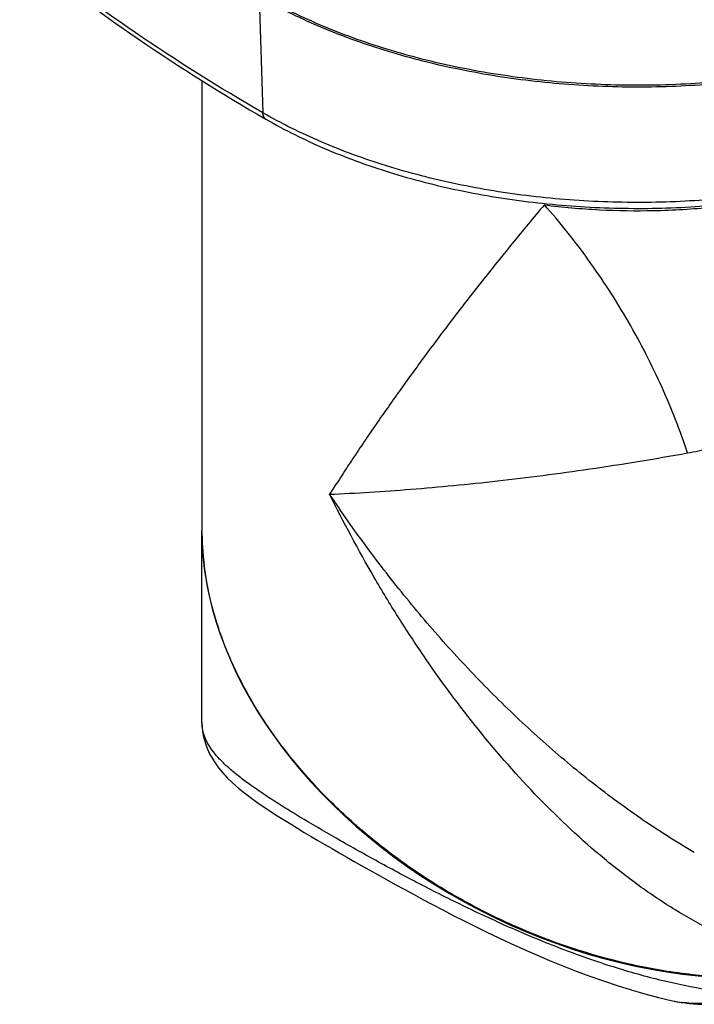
# Model space of a CAD drawing. Header units: millimetres. Extents: x 20 to 4180, y 42 to 2950.
# Tile 110 of 133: x 3423 to 3535, y 2114 to 2278. Entities that reach past the tile are written whole.
import ezdxf

# ---------------------------------------------------------------- set-up
doc = ezdxf.new("R2010")
doc.units = ezdxf.units.MM
doc.header["$LTSCALE"] = 231.275
for name, color, linetype in [('DEFAULT_VBL19', 7, 'CONTINUOUS'), ('MIDDLE_ASM_PBL23', 7, 'CONTINUOUS'), ('TOP_ASM_PBL22', 7, 'CONTINUOUS')]:
    doc.layers.add(name, color=color, linetype=linetype)

# ---------------------------------------------------------------- blocks, each defined once
blk = doc.blocks.new('TOP_ASM_PBL22', base_point=(3446.87, 2452.24))
at = {"layer": 'TOP_ASM_PBL22', "color": 7}
blk.add_line((3462.9, 2281.85), (3463.49, 2262.53), dxfattribs=at)
for points, knots in [([(3614.9, 2319.79), (3614.96, 2318.51), (3614.9, 2315.95), (3614.32, 2312.11), (3613.24, 2308.32), (3611.68, 2304.58), (3609.65, 2300.93), (3607.15, 2297.38), (3604.2, 2293.95), (3599.59, 2289.46), (3592.76, 2284.29), (3583.29, 2278.97), (3572.58, 2274.52), (3560.85, 2271.02), (3548.36, 2268.57), (3535.38, 2267.2), (3522.2, 2266.95), (3509.09, 2267.83), (3496.35, 2269.8), (3484.25, 2272.84), (3473.06, 2276.88), (3466.12, 2280.29), (3462.89, 2282.16)], [0, 0, 0, 0, 0.021375, 0.042907, 0.064823, 0.08733, 0.110606, 0.134799, 0.160018, 0.18634, 0.242404, 0.303061, 0.367968, 0.436503, 0.507839, 0.581011, 0.654966, 0.728619, 0.800896, 0.870786, 0.937396, 1, 1, 1, 1]), ([(3614.89, 2316.93), (3614.84, 2315.68), (3614.57, 2313.16), (3613.69, 2309.43), (3612.35, 2305.75), (3610.54, 2302.14), (3608.29, 2298.62), (3604.63, 2293.97), (3598.94, 2288.5), (3590.73, 2282.71), (3581.17, 2277.68), (3570.47, 2273.49), (3558.84, 2270.25), (3546.52, 2268), (3533.77, 2266.81), (3520.86, 2266.69), (3508.05, 2267.64), (3495.61, 2269.65), (3483.81, 2272.68), (3474.56, 2276.04), (3467.71, 2279.2), (3464.49, 2280.93), (3462.93, 2281.83)], [0, 0, 0, 0, 0.021308, 0.042912, 0.065018, 0.087808, 0.111432, 0.136011, 0.188308, 0.245097, 0.306307, 0.371544, 0.440174, 0.511383, 0.584234, 0.657719, 0.730802, 0.802465, 0.87175, 0.937814, 0.969429, 1, 1, 1, 1]), ([(3614.05, 2297.29), (3614, 2296.05), (3613.73, 2293.55), (3612.86, 2289.86), (3611.53, 2286.21), (3609.74, 2282.63), (3607.51, 2279.14), (3603.88, 2274.54), (3598.24, 2269.12), (3590.11, 2263.38), (3580.64, 2258.4), (3570.03, 2254.25), (3558.51, 2251.04), (3546.3, 2248.82), (3533.67, 2247.64), (3520.88, 2247.52), (3508.19, 2248.47), (3495.86, 2250.46), (3484.17, 2253.46), (3473.34, 2257.41), (3466.63, 2260.72), (3463.49, 2262.53)], [0, 0, 0, 0, 0.021309, 0.042914, 0.065021, 0.087812, 0.111438, 0.136019, 0.188321, 0.245116, 0.306333, 0.371578, 0.440215, 0.51143, 0.584286, 0.657774, 0.730857, 0.802517, 0.871798, 0.937852, 1, 1, 1, 1]), ([(3464.01, 2261.46), (3467.14, 2259.65), (3473.84, 2256.34), (3484.63, 2252.41), (3496.26, 2249.43), (3508.49, 2247.46), (3521.09, 2246.53), (3533.78, 2246.66), (3546.3, 2247.85), (3558.41, 2250.08), (3569.85, 2253.3), (3580.4, 2257.45), (3589.84, 2262.46), (3596.76, 2267.38), (3601.52, 2271.68), (3605.6, 2276.02), (3608.97, 2280.74), (3611.45, 2285.74), (3612.82, 2289.53), (3613.72, 2293.38), (3613.99, 2295.99), (3614.05, 2297.29)], [0, 0, 0, 0, 0.062048, 0.127778, 0.196575, 0.267643, 0.34007, 0.412874, 0.485055, 0.555644, 0.623751, 0.688622, 0.749692, 0.806655, 0.833611, 0.85958, 0.908786, 0.932289, 0.955218, 0.97773, 1, 1, 1, 1]), ([(3463.49, 2262.53), (3456.25, 2266.71), (3442.38, 2275.4), (3429.24, 2285.17), (3423.05, 2290.22)], [0, 0, 0, 0, 0.511399, 1, 1, 1, 1]), ([(3423.51, 2289.19), (3429.71, 2284.13), (3442.87, 2274.34), (3456.76, 2265.64), (3464.01, 2261.46)], [0, 0, 0, 0, 0.488823, 1, 1, 1, 1]), ([(3464.01, 2261.46), (3463.93, 2261.5), (3463.78, 2261.63), (3463.62, 2261.88), (3463.52, 2262.19), (3463.5, 2262.41), (3463.49, 2262.53)], [0, 0, 0, 0, 0.219714, 0.453724, 0.712241, 1, 1, 1, 1])]:
    blk.add_open_spline(points, degree=3, knots=knots, dxfattribs=at)
blk = doc.blocks.new('MIDDLE_ASM_PBL23', base_point=(3724.74, 2086.61))
at = {"layer": 'MIDDLE_ASM_PBL23', "color": 7}
for p, q in [((3453.37, 2267.87), (3453.37, 2193)), ((3453.37, 2161.16), (3453.37, 2192.81)), ((3453.4, 2190.96), (3453.4, 2190.98)), ((3531.61, 2114.9), (3531.6, 2114.9)), ((3533.11, 2114.63), (3533.08, 2114.63)), ((3533.11, 2114.63), (3533.08, 2114.63))]:
    blk.add_line(p, q, dxfattribs=at)
for points in [[(3453.37, 2161.16), (3453.39, 2160.49), (3453.46, 2159.74), (3453.58, 2158.98), (3453.76, 2158.23), (3453.99, 2157.48), (3454.28, 2156.73), (3454.63, 2155.97), (3455.05, 2155.21), (3455.54, 2154.43), (3456.13, 2153.62), (3456.81, 2152.8), (3457.58, 2151.97), (3458.46, 2151.12), (3459.44, 2150.26), (3460.51, 2149.4), (3461.62, 2148.56), (3462.72, 2147.77), (3463.81, 2147.03), (3464.89, 2146.31), (3465.98, 2145.61), (3467.08, 2144.92), (3468.18, 2144.24), (3469.28, 2143.57), (3470.39, 2142.9), (3471.52, 2142.23), (3472.66, 2141.56), (3473.82, 2140.88), (3475.01, 2140.19), (3476.21, 2139.49), (3477.44, 2138.79), (3478.69, 2138.07), (3479.98, 2137.34), (3481.31, 2136.59), (3482.67, 2135.83), (3484.06, 2135.05), (3485.5, 2134.25), (3486.98, 2133.44), (3488.52, 2132.6), (3490.1, 2131.75), (3491.73, 2130.88), (3493.42, 2130), (3495.17, 2129.09), (3496.97, 2128.17), (3498.83, 2127.24), (3500.75, 2126.3), (3502.73, 2125.36), (3504.76, 2124.41), (3506.85, 2123.46), (3508.99, 2122.52), (3511.17, 2121.6), (3513.38, 2120.7), (3515.62, 2119.83), (3517.87, 2119), (3520.14, 2118.2), (3522.43, 2117.44), (3524.72, 2116.73), (3527, 2116.07), (3529.28, 2115.46), (3531.6, 2114.9)], [(3531.61, 2114.9), (3531.87, 2114.84), (3532.51, 2114.71), (3533.11, 2114.62)], [(3533.11, 2114.61), (3533.72, 2114.53), (3534.4, 2114.46), (3535.11, 2114.4), (3535.85, 2114.35), (3536.63, 2114.32), (3537.46, 2114.31), (3538.32, 2114.31), (3539.23, 2114.33), (3540.19, 2114.37), (3541.18, 2114.44), (3542.22, 2114.52), (3543.3, 2114.63), (3544.42, 2114.77), (3545.59, 2114.94), (3546.77, 2115.13)]]:
    blk.add_lwpolyline(points, dxfattribs=at)
blk.add_arc((3535.29, 2130.86), 16.38, 257.0028, 262.2307, dxfattribs=at)
for start_param, end_param in [(3.470712, 3.503675), (3.504077, 5.835713)]:
    blk.add_ellipse((3525.87, 2177.62), major_axis=(68.59, -32.86), ratio=0.715085, start_param=start_param, end_param=end_param, dxfattribs=at)
for points, knots in [([(3510.31, 2247.22), (3513.34, 2246.84), (3519.4, 2246.3), (3528.73, 2246.16), (3538.63, 2246.75), (3545.44, 2247.74), (3549.01, 2248.43)], [0, 0, 0, 0, 0.23541, 0.469558, 0.719145, 1, 1, 1, 1]), ([(3510.31, 2247.22), (3508.51, 2245.09), (3505, 2240.86), (3499.92, 2234.53), (3495.1, 2228.33), (3490.52, 2222.25), (3486.2, 2216.28), (3482.75, 2211.39), (3480.12, 2207.53), (3478.23, 2204.69), (3476.39, 2201.89), (3475.19, 2200.03), (3474.6, 2199.1)], [0, 0, 0, 0, 0.139674, 0.274944, 0.405957, 0.53283, 0.655646, 0.774439, 0.832345, 0.889258, 0.945151, 1, 1, 1, 1]), ([(3534.12, 2205.97), (3533.53, 2207.79), (3532.2, 2211.46), (3529.91, 2216.93), (3527.27, 2222.41), (3524.33, 2227.81), (3521.12, 2233.06), (3517.69, 2238.08), (3514.1, 2242.81), (3511.58, 2245.79), (3510.31, 2247.22)], [0, 0, 0, 0, 0.119843, 0.244018, 0.371236, 0.5, 0.628764, 0.755982, 0.880157, 1, 1, 1, 1]), ([(3534.12, 2205.97), (3535.33, 2206.19), (3537.76, 2206.71), (3542.66, 2208.14), (3546.26, 2209.64), (3548.61, 2210.83)], [0, 0, 0, 0, 0.239643, 0.4855, 1, 1, 1, 1]), ([(3474.6, 2199.1), (3476.81, 2199.21), (3481.31, 2199.44), (3488.18, 2199.92), (3495.28, 2200.56), (3502.6, 2201.32), (3510.16, 2202.24), (3517.94, 2203.31), (3525.96, 2204.55), (3531.38, 2205.48), (3534.12, 2205.97)], [0, 0, 0, 0, 0.110741, 0.225557, 0.344349, 0.467165, 0.594038, 0.725053, 0.860324, 1, 1, 1, 1]), ([(3557.59, 2120.64), (3555.39, 2120.84), (3550.96, 2121.61), (3544.48, 2123.67), (3538.13, 2126.49), (3531.96, 2129.96), (3525.99, 2133.97), (3518.26, 2139.98), (3509.16, 2148.49), (3499.18, 2159.86), (3491.59, 2170.1), (3485.95, 2178.7), (3480.58, 2187.57), (3476.9, 2194.44), (3474.6, 2199.1)], [0, 0, 0, 0, 0.05603, 0.113369, 0.17198, 0.231749, 0.292543, 0.354229, 0.479767, 0.60764, 0.737254, 0.802579, 0.868177, 1, 1, 1, 1]), ([(3535.24, 2139.57), (3532.2, 2141.33), (3526.23, 2145.12), (3517.69, 2151.47), (3509.51, 2158.38), (3501.72, 2165.78), (3494.32, 2173.59), (3487.31, 2181.77), (3480.72, 2190.27), (3476.59, 2196.13), (3474.6, 2199.1)], [0, 0, 0, 0, 0.12313, 0.247359, 0.372323, 0.497739, 0.623385, 0.749081, 0.874665, 1, 1, 1, 1]), ([(3561.31, 2120.53), (3555.41, 2119.17), (3546.11, 2118.31), (3533.68, 2119.21), (3520.91, 2121.48), (3508.45, 2125.64), (3496.75, 2131.44), (3488.49, 2136.52), (3480.87, 2142.27), (3471.83, 2150.55), (3464.28, 2159.88), (3458.7, 2169.97), (3455.68, 2177.6), (3453.81, 2185.29), (3453.37, 2190.46), (3453.37, 2193)], [0, 0, 0, 0, 0.124907, 0.190306, 0.256978, 0.391946, 0.459395, 0.526156, 0.591823, 0.656041, 0.778836, 0.837223, 0.893458, 0.947634, 1, 1, 1, 1]), ([(3546.92, 2115.67), (3541.41, 2115.95), (3533.09, 2117.28), (3522.25, 2120.28), (3514.07, 2123.11), (3506.02, 2126.39), (3498.13, 2130), (3490.52, 2133.79), (3483.3, 2137.63), (3476.61, 2141.36), (3471.44, 2144.36), (3467.69, 2146.64), (3465.19, 2148.22), (3462.93, 2149.71), (3460.91, 2151.13), (3459.14, 2152.48), (3457.61, 2153.77), (3456.31, 2155.03), (3455.24, 2156.27), (3454.4, 2157.49), (3453.81, 2158.7), (3453.45, 2159.92), (3453.37, 2160.75), (3453.37, 2161.16)], [0, 0, 0, 0, 0.154776, 0.234552, 0.315416, 0.397247, 0.478401, 0.558705, 0.635578, 0.707735, 0.773596, 0.803284, 0.830885, 0.856287, 0.879257, 0.899981, 0.918689, 0.935567, 0.950779, 0.96443, 0.976887, 0.98858, 1, 1, 1, 1]), ([(3546.92, 2115.67), (3545.8, 2115.42), (3543.55, 2114.98), (3540.1, 2114.54), (3537.19, 2114.39), (3534.85, 2114.45), (3533.69, 2114.55), (3533.11, 2114.63)], [0, 0, 0, 0, 0.246689, 0.495449, 0.747523, 0.874366, 1, 1, 1, 1]), ([(3533.08, 2114.63), (3533.08, 2114.63), (3533.09, 2114.62), (3533.1, 2114.62), (3533.11, 2114.62)], [0, 0, 0, 0, 0.269909, 1, 1, 1, 1])]:
    blk.add_open_spline(points, degree=3, knots=knots, dxfattribs=at)
blk = doc.blocks.new('DEFAULT_VBL19', base_point=(3677.42, 2256.49))
at = {"layer": 'MIDDLE_ASM_PBL23'}
blk.add_blockref('MIDDLE_ASM_PBL23', (3724.74, 2086.61), dxfattribs=at)
at = {"layer": 'TOP_ASM_PBL22'}
blk.add_blockref('TOP_ASM_PBL22', (3446.87, 2452.24), dxfattribs=at)

msp = doc.modelspace()

# ---------------------------------------------------------------- block references
at = {"layer": 'DEFAULT_VBL19'}
msp.add_blockref('DEFAULT_VBL19', (3677.416, 2256.486), dxfattribs=at)

doc.saveas('drawing.dxf')
